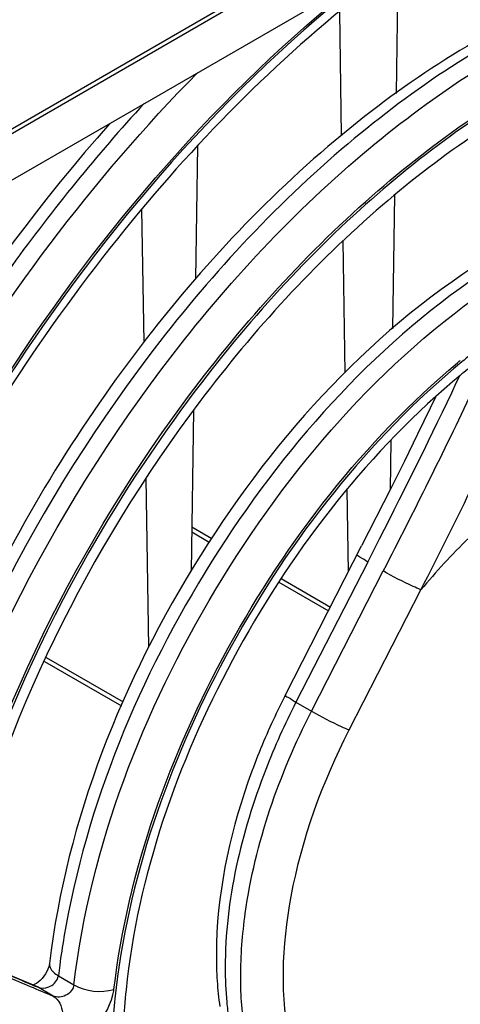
# Model space of a CAD drawing. Header units: inches. Extents: x 0 to 82.7, y 0 to 58.5.
# Tile 51 of 69: x 77.279 to 77.595, y 16.182 to 16.888. Entities that reach past the tile are written whole.
import ezdxf

# ---------------------------------------------------------------- set-up
doc = ezdxf.new("R2010")
doc.units = ezdxf.units.IN
doc.header["$LTSCALE"] = 4.547244
doc.header["$MEASUREMENT"] = 0
doc.layers.get('0').update_dxf_attribs({"linetype": 'CONTINUOUS'})

msp = doc.modelspace()

# ---------------------------------------------------------------- linework, layer by layer
at = {"color": 7, "linetype": 'CONTINUOUS'}
for p, q in [((78.41623, 17.4693), (76.79726, 16.53459)), ((76.81188, 16.53997), (78.38478, 17.44808)), ((78.34919, 17.39388), (76.8459, 16.52596)), ((77.5498, 16.9257), (77.54843, 16.83481)), ((77.50945, 16.80473), (77.50809, 16.89337)), ((77.40617, 16.79722), (77.40472, 16.70178)), ((77.54733, 16.76199), (77.54588, 16.66608)), ((77.36778, 16.65665), (77.3663, 16.75197)), ((77.51207, 16.6345), (77.51061, 16.72917)), ((77.59165, 16.6274), (77.59382, 16.63201)), ((77.40328, 16.60762), (77.40152, 16.49247)), ((77.54467, 16.58622), (77.54413, 16.55071)), ((77.37118, 16.43796), (77.3693, 16.55904)), ((77.51427, 16.49199), (77.51336, 16.55079)), ((77.54458, 16.5516), (77.52374, 16.5105)), ((77.40201, 16.52411), (77.41628, 16.51587)), ((77.40195, 16.52055), (77.41456, 16.51327)), ((77.46912, 16.4038), (77.52374, 16.5105)), ((77.52811, 16.49902), (77.53662, 16.51569)), ((77.52811, 16.49902), (77.47667, 16.39853)), ((77.48781, 16.3921), (77.53925, 16.49259)), ((77.46434, 16.48453), (77.49993, 16.46398)), ((77.46607, 16.48713), (77.50135, 16.46676)), ((77.51485, 16.37867), (77.56629, 16.47916)), ((77.29641, 16.42783), (77.35167, 16.39593)), ((77.29773, 16.43068), (77.3529, 16.39882)), ((77.47667, 16.39853), (77.48781, 16.3921)), ((77.3, 16.21127), (77.29999, 16.21125)), ((77.28981, 16.19529), (77.26804, 16.20443)), ((77.30606, 16.20122), (77.30635, 16.20255)), ((77.30635, 16.20255), (77.31756, 16.19608)), ((77.28859, 16.19601), (77.28804, 16.19582)), ((77.28807, 16.19588), (77.28977, 16.19518)), ((77.28977, 16.19518), (77.29129, 16.19454)), ((77.29129, 16.19454), (77.28981, 16.19529)), ((77.30256, 16.18803), (77.29129, 16.19454))]:
    msp.add_line(p, q, dxfattribs=at)
for points in [[(77.57672, 16.61714), (77.57292, 16.60917), (77.56388, 16.59052), (77.55443, 16.57133), (77.54458, 16.5516)], [(77.3, 16.21131), (77.29982, 16.21025), (77.29947, 16.20892), (77.29892, 16.20738), (77.29814, 16.20569), (77.29714, 16.20393), (77.29596, 16.20222)], [(77.29328, 16.1992), (77.29191, 16.19802), (77.29063, 16.19709), (77.2895, 16.19643), (77.28859, 16.19601)], [(77.29596, 16.20222), (77.29466, 16.20062), (77.29328, 16.1992)]]:
    msp.add_lwpolyline(points, dxfattribs=at)
for centre, radius, start, end in [((77.95623, 16.20723), 0.56522, 128.83158, 130.45031), ((77.93967, 16.21636), 0.54087, 128.933, 130.4302), ((77.95775, 16.20625), 0.56842, 129.721, 129.9954), ((72.94059, 18.83528), 5.19118, 333.00761, 333.95183), ((77.91981, 16.18526), 0.45973, 133.97604, 140.26219), ((77.92094, 16.17252), 0.50757, 152.89179, 153.05696), ((77.91968, 16.17314), 0.50617, 153.05533, 155.47244), ((77.87661, 16.13409), 0.57436, 170.3578, 172.38733), ((77.69584, 16.21709), 0.27623, 179.82755, 183.78936), ((77.85157, 16.13752), 0.54908, 172.39623, 173.19862), ((77.69331, 16.20801), 0.26736, 179.93138, 185.2175), ((79.95078, 22.55427), 6.8934, 247.091133, 247.277483), ((80.00864, 22.66254), 7.01727, 247.023659, 247.171675), ((79.8735, 22.34147), 6.66892, 247.17162, 247.324552), ((77.30991, 16.19754), 0.0366, 346.34547, 352.47438), ((77.81314, 16.14487), 0.46071, 174.07441, 177.09192), ((77.66719, 16.21517), 0.24752, 183.78314, 188.0605), ((77.83547, 16.13453), 0.49123, 173.97409, 176.39913), ((77.66258, 16.20542), 0.23652, 185.26901, 188.13711)]:
    msp.add_arc(centre, radius, start, end, dxfattribs=at)
for points, knots in [([(77.74412, 17.02645), (77.67587, 17.00599), (77.53703, 16.92944), (77.35896, 16.75773), (77.21038, 16.53776), (77.14073, 16.3703), (77.11624, 16.28441)], [0, 0, 0, 0, 0.212728, 0.463217, 0.733337, 1, 1, 1, 1]), ([(77.53867, 16.92614), (77.43546, 16.84791), (77.25729, 16.64595), (77.1432, 16.40325), (77.10725, 16.27378)], [0, 0, 0, 0, 0.4908, 1, 1, 1, 1]), ([(77.10949, 16.28648), (77.1459, 16.41195), (77.25788, 16.64728), (77.4304, 16.84396), (77.52997, 16.92123)], [0, 0, 0, 0, 0.508983, 1, 1, 1, 1]), ([(77.68988, 16.91149), (77.63063, 16.89035), (77.5128, 16.81908), (77.36496, 16.66609), (77.24639, 16.47611), (77.19408, 16.33354), (77.17743, 16.26131)], [0, 0, 0, 0, 0.220475, 0.472972, 0.74022, 1, 1, 1, 1]), ([(77.669, 16.89776), (77.61289, 16.87311), (77.50235, 16.79896), (77.31609, 16.59667), (77.21848, 16.39858), (77.18531, 16.25924)], [0, 0, 0, 0, 0.223596, 0.477415, 1, 1, 1, 1]), ([(77.19529, 16.24661), (77.22767, 16.3871), (77.32532, 16.58712), (77.51244, 16.79139), (77.62383, 16.86633), (77.6804, 16.89118)], [0, 0, 0, 0, 0.522137, 0.776241, 1, 1, 1, 1]), ([(77.22173, 16.24054), (77.2525, 16.37401), (77.34437, 16.56447), (77.52051, 16.7615), (77.62555, 16.83553), (77.67923, 16.8612)], [0, 0, 0, 0, 0.519851, 0.774185, 1, 1, 1, 1]), ([(77.08127, 16.29383), (77.11144, 16.39775), (77.19955, 16.5977), (77.33048, 16.77266), (77.40614, 16.84965)], [0, 0, 0, 0, 0.500632, 1, 1, 1, 1]), ([(77.66792, 16.85371), (77.61507, 16.82682), (77.51216, 16.7515), (77.34038, 16.55462), (77.25126, 16.36615), (77.22196, 16.23451)], [0, 0, 0, 0, 0.227593, 0.482358, 1, 1, 1, 1]), ([(77.67984, 16.84746), (77.62872, 16.82391), (77.52797, 16.75459), (77.3573, 16.56754), (77.26716, 16.38545), (77.23556, 16.25724)], [0, 0, 0, 0, 0.22297, 0.476869, 1, 1, 1, 1]), ([(77.36786, 16.8276), (77.33406, 16.79085), (77.20721, 16.63464), (77.11436, 16.45032), (77.07158, 16.30536)], [0, 0, 0, 0, 0.248344, 1, 1, 1, 1]), ([(77.3431, 16.81303), (77.2465, 16.70404), (77.1419, 16.53587), (77.07679, 16.35369), (77.0635, 16.30792)], [0, 0, 0, 0, 0.753434, 1, 1, 1, 1]), ([(77.62036, 16.72044), (77.53358, 16.66865), (77.39048, 16.51096), (77.31231, 16.31451), (77.3, 16.21127)], [0, 0, 0, 0, 0.492892, 1, 1, 1, 1]), ([(77.60885, 16.70516), (77.53104, 16.65268), (77.40129, 16.50563), (77.32651, 16.32541), (77.31037, 16.23029)], [0, 0, 0, 0, 0.493111, 1, 1, 1, 1]), ([(77.31756, 16.19608), (77.32945, 16.29579), (77.40356, 16.48729), (77.53796, 16.64331), (77.62006, 16.69869)], [0, 0, 0, 0, 0.503493, 1, 1, 1, 1]), ([(77.34619, 16.19275), (77.35637, 16.27818), (77.41668, 16.44546), (77.52549, 16.58557), (77.59242, 16.64172)], [0, 0, 0, 0, 0.496176, 1, 1, 1, 1]), ([(77.58952, 16.63735), (77.52279, 16.58047), (77.41486, 16.43956), (77.35594, 16.27148), (77.34695, 16.1861)], [0, 0, 0, 0, 0.505254, 1, 1, 1, 1]), ([(77.5889, 16.62807), (77.52441, 16.57314), (77.42037, 16.43701), (77.3634, 16.27477), (77.35489, 16.19243)], [0, 0, 0, 0, 0.505779, 1, 1, 1, 1]), ([(77.52811, 16.49902), (77.52617, 16.50014), (77.52462, 16.50171), (77.5202, 16.50354), (77.52056, 16.50429)], [0, 0, 0, 0, 0.727329, 1, 1, 1, 1]), ([(77.56629, 16.47916), (77.56438, 16.4799), (77.55517, 16.48398), (77.54619, 16.48858), (77.53925, 16.49259)], [0, 0, 0, 0, 0.203703, 1, 1, 1, 1]), ([(78.10081, 16.43461), (78.07798, 16.35035), (78.01184, 16.18538), (77.86871, 15.96702), (77.69476, 15.79345), (77.55814, 15.71359), (77.49007, 15.69037)], [0, 0, 0, 0, 0.263483, 0.531734, 0.78293, 1, 1, 1, 1]), ([(77.47624, 15.67611), (77.54621, 15.6959), (77.68841, 15.77268), (77.8696, 15.94713), (78.01935, 16.17072), (78.08838, 16.341), (78.11199, 16.42816)], [0, 0, 0, 0, 0.213894, 0.464541, 0.734362, 1, 1, 1, 1]), ([(77.59002, 15.79594), (77.64553, 15.82124), (77.75425, 15.89548), (77.93661, 16.0957), (78.0317, 16.29044), (78.06383, 16.42715)], [0, 0, 0, 0, 0.226004, 0.479763, 1, 1, 1, 1]), ([(77.48822, 15.69465), (77.55394, 15.71831), (77.68607, 15.797), (77.9154, 16.02528), (78.0397, 16.25556), (78.08796, 16.42007)], [0, 0, 0, 0, 0.216699, 0.468118, 1, 1, 1, 1]), ([(77.58654, 15.80028), (77.64071, 15.82356), (77.74763, 15.89424), (77.92865, 16.08838), (78.02407, 16.27908), (78.05739, 16.41356)], [0, 0, 0, 0, 0.222871, 0.476278, 1, 1, 1, 1]), ([(77.46912, 16.4038), (77.46874, 16.40306), (77.4732, 16.40121), (77.47473, 16.39965), (77.47667, 16.39853)], [0, 0, 0, 0, 0.271986, 1, 1, 1, 1]), ([(78.05698, 16.40838), (78.02221, 16.27191), (77.92391, 16.07902), (77.73825, 15.88483), (77.62907, 15.81569), (77.5741, 15.79383)], [0, 0, 0, 0, 0.526059, 0.778999, 1, 1, 1, 1]), ([(77.47667, 16.39853), (77.46864, 16.38284), (77.44163, 16.32278), (77.42595, 16.25663), (77.42595, 16.20834)], [0, 0, 0, 0, 0.267422, 1, 1, 1, 1]), ([(77.43709, 16.20191), (77.43709, 16.21707), (77.44228, 16.283), (77.46466, 16.34688), (77.48781, 16.3921)], [0, 0, 0, 0, 0.229845, 1, 1, 1, 1]), ([(77.48781, 16.3921), (77.49475, 16.38809), (77.50372, 16.38349), (77.51294, 16.37942), (77.51485, 16.37867)], [0, 0, 0, 0, 0.796248, 1, 1, 1, 1]), ([(77.45919, 16.38327), (77.45292, 16.36953), (77.43167, 16.3168), (77.41971, 16.25972), (77.41961, 16.21793)], [0, 0, 0, 0, 0.265444, 1, 1, 1, 1]), ([(77.4729, 16.15242), (77.46502, 16.18718), (77.46865, 16.26737), (77.49565, 16.34118), (77.51485, 16.37867)], [0, 0, 0, 0, 0.458361, 1, 1, 1, 1]), ([(77.29999, 16.21125), (77.29994, 16.21078), (77.29997, 16.2098), (77.30024, 16.20886), (77.30043, 16.20841)], [0, 0, 0, 0, 0.486563, 1, 1, 1, 1]), ([(77.44267, 16.14866), (77.44173, 16.15282), (77.43834, 16.17037), (77.43709, 16.1883), (77.43709, 16.20191)], [0, 0, 0, 0, 0.238494, 1, 1, 1, 1]), ([(77.31756, 16.19608), (77.31718, 16.19293), (77.31244, 16.18732), (77.30535, 16.18675), (77.30256, 16.18803)], [0, 0, 0, 0, 0.508105, 1, 1, 1, 1]), ([(77.30256, 16.18803), (77.30659, 16.18563), (77.31165, 16.17457), (77.30847, 16.16392), (77.30553, 16.15899)], [0, 0, 0, 0, 0.449539, 1, 1, 1, 1]), ([(77.30553, 16.15899), (77.31297, 16.15605), (77.33311, 16.16317), (77.34314, 16.17927), (77.34547, 16.1889)], [0, 0, 0, 0, 0.446551, 1, 1, 1, 1])]:
    msp.add_open_spline(points, degree=3, knots=knots, dxfattribs=at)
for points in [[(77.53662, 16.51569), (77.55546, 16.55268), (77.574, 16.58983), (77.59165, 16.6274)], [(77.6028, 16.62094), (77.58247, 16.57774), (77.561, 16.53509), (77.53925, 16.49259)], [(77.30043, 16.20841), (77.3015, 16.20584), (77.30395, 16.20394), (77.30635, 16.20255)], [(77.29946, 16.19454), (77.30238, 16.19568), (77.30514, 16.19823), (77.30606, 16.20122)], [(77.29129, 16.19454), (77.29377, 16.1934), (77.29693, 16.19355), (77.29946, 16.19454)], [(77.31756, 16.19608), (77.32588, 16.19127), (77.33699, 16.18995), (77.34619, 16.19275)]]:
    msp.add_open_spline(points, degree=3, dxfattribs=at)

doc.saveas('drawing.dxf')
